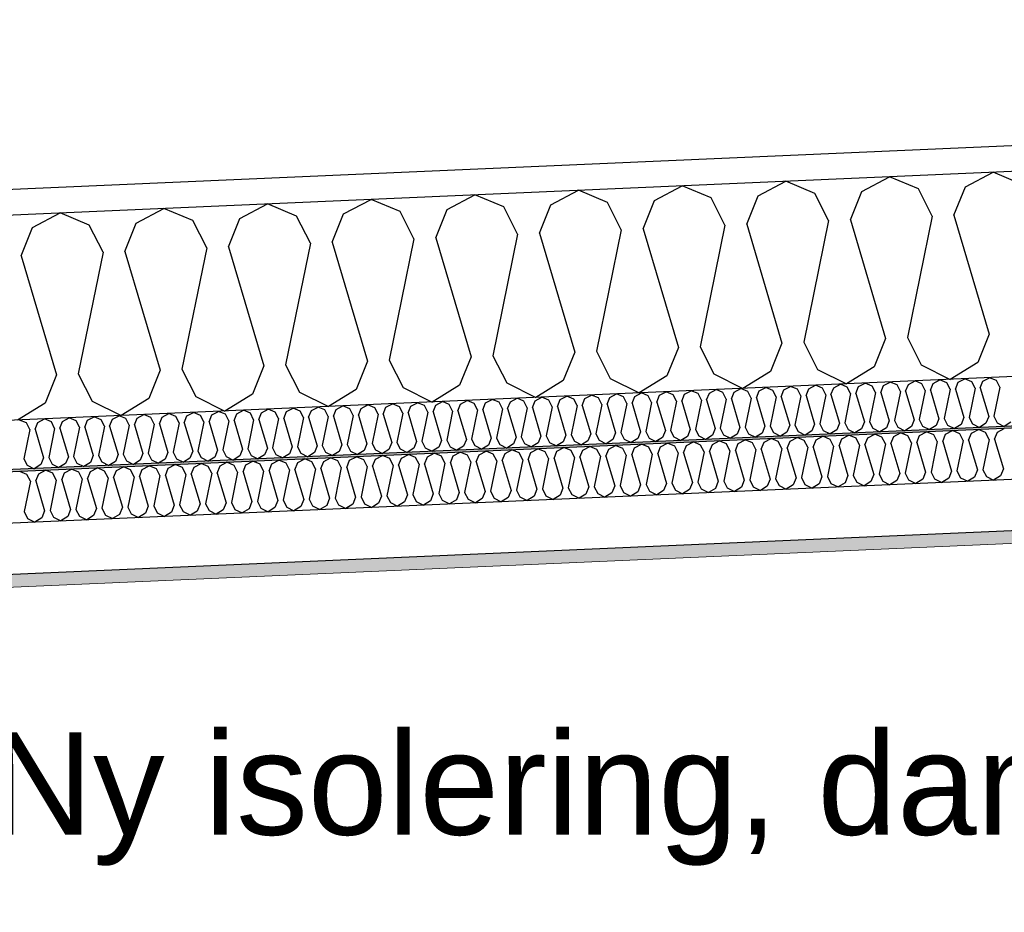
# Model space of a CAD drawing. Header units: millimetres. Extents: x -82116 to -59237, y -2070 to 13065.
# Tile 20 of 66: x -73863 to -72903, y 6256 to 7127. Entities that reach past the tile are written whole.
import ezdxf

# ---------------------------------------------------------------- set-up
doc = ezdxf.new("R2010")
doc.units = ezdxf.units.MM
doc.header["$LTSCALE"] = 0.5
doc.header["$MEASUREMENT"] = 0
doc.linetypes.add('PLINE', pattern=[0])
for name, color, linetype in [('223- Bjelker', 7, 'Continuous'), ('256- Faste himlinger og overflatebehandling (Skravur)(Nye konstruksjoner)', 7, 'Continuous'), ('256- Faste himlinger og overflatebehandling(Nye konstruksjoner)', 7, 'Continuous'), ('261- Primærkonstruksjon (tak)', 7, 'Continuous'), ('261- Primærkonstruksjon (tak) (Skravur)', 7, 'Continuous'), ('832- Tekst bygning(Nye konstruksjoner)', 7, 'Continuous')]:
    doc.layers.add(name, color=color, linetype=linetype)
doc.layers.add('236- Innvendig kledning og overflate(Nye konstruksjoner)', color=7, linetype='Continuous', lineweight=0)
doc.styles.add('GENERATED_STYLE_3', font='arial.ttf')
doc.dimstyles.new('GENERATED_STYLE__2', dxfattribs={"dimtxt": 0.18, "dimasz": 182.4, "dimexe": 0.18, "dimexo": 0.0625, "dimgap": 0, "dimtad": 0, "dimtih": 1, "dimtoh": 1, "dimdec": 4, "dimzin": 0, "dimdsep": 46, "dimcen": 0.09, "dimadec": 0, "dimazin": 0, "dimtfac": 1, "dimtdec": 4, "dimtmove": 0, "dimatfit": 3, "dimldrblk": 'ARROWHEAD_5', "dimfxl": 1, "dimtolj": 1, "dimtzin": 0, "dimarcsym": 0})

# ---------------------------------------------------------------- blocks, each defined once
blk = doc.blocks.new('*X7')
at = {"layer": '261- Primærkonstruksjon (tak) (Skravur)', "linetype": 'PLINE'}
for p, q in [((-73042.18, 6959.3), (-73015.15, 6973.56)), ((-72986.98, 6961.71), (-73015.15, 6973.56)), ((-72941.11, 6963.71), (-72914.07, 6977.98)), ((-72885.9, 6966.12), (-72914.07, 6977.98)), ((-73244.33, 6950.47), (-73217.3, 6964.74)), ((-73189.13, 6952.88), (-73217.3, 6964.74)), ((-73143.26, 6954.88), (-73116.23, 6969.15)), ((-73088.05, 6957.29), (-73116.23, 6969.15)), ((-72973.48, 6935.18), (-72986.98, 6961.71)), ((-72952.24, 6936.1), (-72941.11, 6963.71)), ((-73446.49, 6941.64), (-73419.45, 6955.91)), ((-73391.28, 6944.05), (-73419.45, 6955.91)), ((-73345.41, 6946.06), (-73318.38, 6960.32)), ((-73290.2, 6948.47), (-73318.38, 6960.32)), ((-73175.63, 6926.35), (-73189.13, 6952.88)), ((-73154.39, 6927.28), (-73143.26, 6954.88)), ((-73074.55, 6930.76), (-73088.05, 6957.29)), ((-73053.32, 6931.69), (-73042.18, 6959.3)), ((-73749.71, 6928.4), (-73722.68, 6942.67)), ((-73694.51, 6930.81), (-73722.68, 6942.67)), ((-73648.64, 6932.82), (-73621.6, 6947.09)), ((-73593.43, 6935.23), (-73621.6, 6947.09)), ((-73547.56, 6937.23), (-73520.53, 6951.5)), ((-73492.36, 6939.64), (-73520.53, 6951.5)), ((-73377.78, 6917.52), (-73391.28, 6944.05)), ((-73356.55, 6918.45), (-73345.41, 6946.06)), ((-73276.71, 6921.94), (-73290.2, 6948.47)), ((-73255.47, 6922.86), (-73244.33, 6950.47)), ((-73850.79, 6923.99), (-73823.76, 6938.26)), ((-73795.58, 6926.4), (-73823.76, 6938.26)), ((-73659.77, 6905.21), (-73648.64, 6932.82)), ((-73579.93, 6908.7), (-73593.43, 6935.23)), ((-73558.7, 6909.63), (-73547.56, 6937.23)), ((-73478.86, 6913.11), (-73492.36, 6939.64)), ((-73457.62, 6914.04), (-73446.49, 6941.64)), ((-72973.48, 6935.18), (-72997.66, 6816.69)), ((-72952.24, 6936.1), (-72917.82, 6820.17)), ((-73861.92, 6896.39), (-73850.79, 6923.99)), ((-73782.08, 6899.87), (-73795.58, 6926.4)), ((-73760.85, 6900.8), (-73749.71, 6928.4)), ((-73681.01, 6904.29), (-73694.51, 6930.81)), ((-73175.63, 6926.35), (-73199.81, 6807.86)), ((-73154.39, 6927.28), (-73119.97, 6811.35)), ((-73074.55, 6930.76), (-73098.74, 6812.28)), ((-73053.32, 6931.69), (-73018.9, 6815.76)), ((-73457.62, 6914.04), (-73423.2, 6798.11)), ((-73377.78, 6917.52), (-73401.97, 6799.04)), ((-73356.55, 6918.45), (-73322.13, 6802.52)), ((-73276.71, 6921.94), (-73300.89, 6803.45)), ((-73255.47, 6922.86), (-73221.05, 6806.94)), ((-73681.01, 6904.29), (-73705.19, 6785.8)), ((-73659.77, 6905.21), (-73625.35, 6789.28)), ((-73579.93, 6908.7), (-73604.12, 6790.21)), ((-73558.7, 6909.63), (-73524.28, 6793.7)), ((-73478.86, 6913.11), (-73503.04, 6794.62)), ((-73861.92, 6896.39), (-73827.5, 6780.46)), ((-73782.08, 6899.87), (-73806.27, 6781.38)), ((-73760.85, 6900.8), (-73726.43, 6784.87)), ((-72917.82, 6820.17), (-72928.96, 6792.57)), ((-73119.97, 6811.35), (-73131.11, 6783.74)), ((-73098.74, 6812.28), (-73085.24, 6785.75)), ((-73018.9, 6815.76), (-73030.03, 6788.16)), ((-72997.66, 6816.69), (-72984.16, 6790.16)), ((-73401.97, 6799.04), (-73388.47, 6772.51)), ((-73322.13, 6802.52), (-73333.26, 6774.92)), ((-73300.89, 6803.45), (-73287.39, 6776.92)), ((-73221.05, 6806.94), (-73232.19, 6779.33)), ((-73199.81, 6807.86), (-73186.32, 6781.33)), ((-73625.35, 6789.28), (-73636.49, 6761.68)), ((-73604.12, 6790.21), (-73590.62, 6763.68)), ((-73524.28, 6793.7), (-73535.41, 6766.09)), ((-73503.04, 6794.62), (-73489.54, 6768.09)), ((-73423.2, 6798.11), (-73434.34, 6770.5)), ((-72984.16, 6790.16), (-72955.89, 6775.96)), ((-72928.96, 6792.57), (-72955.89, 6775.96)), ((-73827.5, 6780.46), (-73838.64, 6752.85)), ((-73806.27, 6781.38), (-73792.77, 6754.86)), ((-73726.43, 6784.87), (-73737.56, 6757.27)), ((-73705.19, 6785.8), (-73691.69, 6759.27)), ((-73232.19, 6779.33), (-73259.12, 6762.72)), ((-73186.32, 6781.33), (-73158.04, 6767.13)), ((-73131.11, 6783.74), (-73158.04, 6767.13)), ((-73085.24, 6785.75), (-73056.96, 6771.55)), ((-73030.03, 6788.16), (-73056.96, 6771.55)), ((-73434.34, 6770.5), (-73461.27, 6753.9)), ((-73388.47, 6772.51), (-73360.19, 6758.31)), ((-73333.26, 6774.92), (-73360.19, 6758.31)), ((-73287.39, 6776.92), (-73259.12, 6762.72)), ((-73636.49, 6761.68), (-73663.42, 6745.07)), ((-73590.62, 6763.68), (-73562.34, 6749.48)), ((-73535.41, 6766.09), (-73562.34, 6749.48)), ((-73489.54, 6768.09), (-73461.27, 6753.9)), ((-73838.64, 6752.85), (-73865.57, 6736.24)), ((-73792.77, 6754.86), (-73764.49, 6740.66)), ((-73737.56, 6757.27), (-73764.49, 6740.66)), ((-73691.69, 6759.27), (-73663.42, 6745.07))]:
    blk.add_line(p, q, dxfattribs=at)
blk = doc.blocks.new('*X22')
at = {"layer": '256- Faste himlinger og overflatebehandling (Skravur)(Nye konstruksjoner)', "linetype": 'PLINE'}
for p, q in [((-73093.77, 6766.8), (-73087.29, 6770.22)), ((-73080.53, 6767.38), (-73087.29, 6770.22)), ((-73069.52, 6767.86), (-73063.03, 6771.28)), ((-73056.27, 6768.44), (-73063.03, 6771.28)), ((-73045.26, 6768.92), (-73038.77, 6772.34)), ((-73032.01, 6769.5), (-73038.77, 6772.34)), ((-73023.67, 6763.35), (-73021, 6769.98)), ((-73021, 6769.98), (-73014.51, 6773.4)), ((-73007.75, 6770.56), (-73014.51, 6773.4)), ((-73004.51, 6764.19), (-73007.75, 6770.56)), ((-72999.41, 6764.41), (-72996.74, 6771.04)), ((-72996.74, 6771.04), (-72990.25, 6774.46)), ((-72983.49, 6771.61), (-72990.25, 6774.46)), ((-72980.25, 6765.25), (-72983.49, 6771.61)), ((-72975.16, 6765.47), (-72972.48, 6772.09)), ((-72972.48, 6772.09), (-72966, 6775.52)), ((-72959.23, 6772.67), (-72966, 6775.52)), ((-72955.99, 6766.31), (-72959.23, 6772.67)), ((-72950.9, 6766.53), (-72948.23, 6773.15)), ((-72948.23, 6773.15), (-72941.74, 6776.58)), ((-72934.98, 6773.73), (-72941.74, 6776.58)), ((-72931.74, 6767.37), (-72934.98, 6773.73)), ((-72926.64, 6767.59), (-72923.97, 6774.21)), ((-72923.97, 6774.21), (-72917.48, 6777.64)), ((-72910.72, 6774.79), (-72917.48, 6777.64)), ((-72907.48, 6768.42), (-72910.72, 6774.79)), ((-73312.1, 6757.27), (-73305.61, 6760.69)), ((-73298.85, 6757.85), (-73305.61, 6760.69)), ((-73287.84, 6758.33), (-73281.35, 6761.75)), ((-73274.59, 6758.9), (-73281.35, 6761.75)), ((-73263.58, 6759.39), (-73257.09, 6762.81)), ((-73250.33, 6759.96), (-73257.09, 6762.81)), ((-73247.09, 6753.6), (-73250.33, 6759.96)), ((-73242, 6753.82), (-73239.32, 6760.44)), ((-73239.32, 6760.44), (-73232.84, 6763.87)), ((-73226.07, 6761.02), (-73232.84, 6763.87)), ((-73222.83, 6754.66), (-73226.07, 6761.02)), ((-73217.74, 6754.88), (-73215.07, 6761.5)), ((-73215.07, 6761.5), (-73208.58, 6764.93)), ((-73201.82, 6762.08), (-73208.58, 6764.93)), ((-73198.58, 6755.72), (-73201.82, 6762.08)), ((-73193.48, 6755.94), (-73190.81, 6762.56)), ((-73190.81, 6762.56), (-73184.32, 6765.99)), ((-73177.56, 6763.14), (-73184.32, 6765.99)), ((-73174.32, 6756.77), (-73177.56, 6763.14)), ((-73169.22, 6757), (-73166.55, 6763.62)), ((-73166.55, 6763.62), (-73160.06, 6767.05)), ((-73153.3, 6764.2), (-73160.06, 6767.05)), ((-73150.06, 6757.83), (-73153.3, 6764.2)), ((-73144.96, 6758.06), (-73142.29, 6764.68)), ((-73142.29, 6764.68), (-73135.8, 6768.11)), ((-73129.04, 6765.26), (-73135.8, 6768.11)), ((-73125.8, 6758.89), (-73129.04, 6765.26)), ((-73120.71, 6759.11), (-73118.03, 6765.74)), ((-73118.03, 6765.74), (-73111.55, 6769.16)), ((-73104.78, 6766.32), (-73111.55, 6769.16)), ((-73101.54, 6759.95), (-73107.35, 6731.51)), ((-73101.54, 6759.95), (-73104.78, 6766.32)), ((-73096.45, 6760.17), (-73093.77, 6766.8)), ((-73096.45, 6760.17), (-73088.19, 6732.35)), ((-73077.29, 6761.01), (-73083.09, 6732.57)), ((-73077.29, 6761.01), (-73080.53, 6767.38)), ((-73072.19, 6761.23), (-73069.52, 6767.86)), ((-73072.19, 6761.23), (-73063.93, 6733.41)), ((-73053.03, 6762.07), (-73058.83, 6733.63)), ((-73053.03, 6762.07), (-73056.27, 6768.44)), ((-73047.93, 6762.29), (-73045.26, 6768.92)), ((-73047.93, 6762.29), (-73039.67, 6734.47)), ((-73028.77, 6763.13), (-73034.57, 6734.69)), ((-73028.77, 6763.13), (-73032.01, 6769.5)), ((-73023.67, 6763.35), (-73015.41, 6735.53)), ((-73004.51, 6764.19), (-73010.32, 6735.75)), ((-72999.41, 6764.41), (-72991.15, 6736.59)), ((-72980.25, 6765.25), (-72986.06, 6736.81)), ((-72975.16, 6765.47), (-72966.9, 6737.65)), ((-72955.99, 6766.31), (-72961.8, 6737.87)), ((-72950.9, 6766.53), (-72942.64, 6738.71)), ((-72931.74, 6767.37), (-72937.54, 6738.93)), ((-72926.64, 6767.59), (-72918.38, 6739.77)), ((-72907.48, 6768.42), (-72913.28, 6739.99)), ((-73530.42, 6747.73), (-73523.93, 6751.16)), ((-73517.17, 6748.31), (-73523.93, 6751.16)), ((-73506.16, 6748.79), (-73499.68, 6752.22)), ((-73492.91, 6749.37), (-73499.68, 6752.22)), ((-73481.91, 6749.85), (-73475.42, 6753.28)), ((-73468.66, 6750.43), (-73475.42, 6753.28)), ((-73465.42, 6744.06), (-73468.66, 6750.43)), ((-73460.32, 6744.29), (-73457.65, 6750.91)), ((-73457.65, 6750.91), (-73451.16, 6754.34)), ((-73444.4, 6751.49), (-73451.16, 6754.34)), ((-73441.16, 6745.12), (-73444.4, 6751.49)), ((-73436.06, 6745.35), (-73433.39, 6751.97)), ((-73433.39, 6751.97), (-73426.9, 6755.4)), ((-73420.14, 6752.55), (-73426.9, 6755.4)), ((-73416.9, 6746.18), (-73420.14, 6752.55)), ((-73411.8, 6746.41), (-73409.13, 6753.03)), ((-73409.13, 6753.03), (-73402.64, 6756.45)), ((-73395.88, 6753.61), (-73402.64, 6756.45)), ((-73392.64, 6747.24), (-73395.88, 6753.61)), ((-73387.55, 6747.46), (-73384.87, 6754.09)), ((-73384.87, 6754.09), (-73378.38, 6757.51)), ((-73371.62, 6754.67), (-73378.38, 6757.51)), ((-73368.38, 6748.3), (-73371.62, 6754.67)), ((-73363.29, 6748.52), (-73360.61, 6755.15)), ((-73360.61, 6755.15), (-73354.13, 6758.57)), ((-73347.37, 6755.73), (-73354.13, 6758.57)), ((-73344.13, 6749.36), (-73347.37, 6755.73)), ((-73339.03, 6749.58), (-73336.36, 6756.21)), ((-73336.36, 6756.21), (-73329.87, 6759.63)), ((-73323.11, 6756.79), (-73329.87, 6759.63)), ((-73319.87, 6750.42), (-73325.67, 6721.98)), ((-73319.87, 6750.42), (-73323.11, 6756.79)), ((-73314.77, 6750.64), (-73312.1, 6757.27)), ((-73314.77, 6750.64), (-73306.51, 6722.82)), ((-73295.61, 6751.48), (-73301.41, 6723.04)), ((-73295.61, 6751.48), (-73298.85, 6757.85)), ((-73290.51, 6751.7), (-73287.84, 6758.33)), ((-73290.51, 6751.7), (-73282.25, 6723.88)), ((-73271.35, 6752.54), (-73277.16, 6724.1)), ((-73271.35, 6752.54), (-73274.59, 6758.9)), ((-73266.25, 6752.76), (-73263.58, 6759.39)), ((-73266.25, 6752.76), (-73257.99, 6724.94)), ((-73247.09, 6753.6), (-73252.9, 6725.16)), ((-73242, 6753.82), (-73233.74, 6726)), ((-73222.83, 6754.66), (-73228.64, 6726.22)), ((-73217.74, 6754.88), (-73209.48, 6727.06)), ((-73198.58, 6755.72), (-73204.38, 6727.28)), ((-73193.48, 6755.94), (-73185.22, 6728.11)), ((-73174.32, 6756.77), (-73180.12, 6728.34)), ((-73169.22, 6757), (-73160.96, 6729.17)), ((-73150.06, 6757.83), (-73155.86, 6729.4)), ((-73144.96, 6758.06), (-73136.7, 6730.23)), ((-73125.8, 6758.89), (-73131.61, 6730.46)), ((-73120.71, 6759.11), (-73112.44, 6731.29)), ((-73748.74, 6738.2), (-73742.26, 6741.63)), ((-73735.5, 6738.78), (-73742.26, 6741.63)), ((-73724.49, 6739.26), (-73718, 6742.69)), ((-73711.24, 6739.84), (-73718, 6742.69)), ((-73700.23, 6740.32), (-73693.74, 6743.75)), ((-73686.98, 6740.9), (-73693.74, 6743.75)), ((-73683.74, 6734.53), (-73686.98, 6740.9)), ((-73678.64, 6734.75), (-73675.97, 6741.38)), ((-73675.97, 6741.38), (-73669.48, 6744.8)), ((-73662.72, 6741.96), (-73669.48, 6744.8)), ((-73659.48, 6735.59), (-73662.72, 6741.96)), ((-73654.38, 6735.81), (-73651.71, 6742.44)), ((-73651.71, 6742.44), (-73645.22, 6745.86)), ((-73638.46, 6743.02), (-73645.22, 6745.86)), ((-73635.22, 6736.65), (-73638.46, 6743.02)), ((-73630.13, 6736.87), (-73627.45, 6743.5)), ((-73627.45, 6743.5), (-73620.97, 6746.92)), ((-73614.2, 6744.08), (-73620.97, 6746.92)), ((-73610.97, 6737.71), (-73614.2, 6744.08)), ((-73605.87, 6737.93), (-73603.2, 6744.56)), ((-73603.2, 6744.56), (-73596.71, 6747.98)), ((-73589.95, 6745.14), (-73596.71, 6747.98)), ((-73586.71, 6738.77), (-73589.95, 6745.14)), ((-73581.61, 6738.99), (-73578.94, 6745.62)), ((-73578.94, 6745.62), (-73572.45, 6749.04)), ((-73565.69, 6746.2), (-73572.45, 6749.04)), ((-73562.45, 6739.83), (-73565.69, 6746.2)), ((-73557.35, 6740.05), (-73554.68, 6746.68)), ((-73554.68, 6746.68), (-73548.19, 6750.1)), ((-73541.43, 6747.25), (-73548.19, 6750.1)), ((-73538.19, 6740.89), (-73543.99, 6712.45)), ((-73538.19, 6740.89), (-73541.43, 6747.25)), ((-73533.09, 6741.11), (-73530.42, 6747.73)), ((-73533.09, 6741.11), (-73524.83, 6713.29)), ((-73513.93, 6741.95), (-73519.74, 6713.51)), ((-73513.93, 6741.95), (-73517.17, 6748.31)), ((-73508.84, 6742.17), (-73506.16, 6748.79)), ((-73508.84, 6742.17), (-73500.58, 6714.35)), ((-73489.67, 6743.01), (-73495.48, 6714.57)), ((-73489.67, 6743.01), (-73492.91, 6749.37)), ((-73484.58, 6743.23), (-73481.91, 6749.85)), ((-73484.58, 6743.23), (-73476.32, 6715.4)), ((-73465.42, 6744.06), (-73471.22, 6715.63)), ((-73460.32, 6744.29), (-73452.06, 6716.46)), ((-73441.16, 6745.12), (-73446.96, 6716.69)), ((-73436.06, 6745.35), (-73427.8, 6717.52)), ((-73416.9, 6746.18), (-73422.7, 6717.75)), ((-73411.8, 6746.41), (-73403.54, 6718.58)), ((-73392.64, 6747.24), (-73398.45, 6718.8)), ((-73387.55, 6747.46), (-73379.28, 6719.64)), ((-73368.38, 6748.3), (-73374.19, 6719.86)), ((-73363.29, 6748.52), (-73355.03, 6720.7)), ((-73344.13, 6749.36), (-73349.93, 6720.92)), ((-73339.03, 6749.58), (-73330.77, 6721.76)), ((-73856.79, 6733.49), (-73863.55, 6736.33)), ((-73853.55, 6727.12), (-73856.79, 6733.49)), ((-73848.45, 6727.34), (-73845.78, 6733.97)), ((-73845.78, 6733.97), (-73839.29, 6737.39)), ((-73832.53, 6734.54), (-73839.29, 6737.39)), ((-73829.29, 6728.18), (-73832.53, 6734.54)), ((-73824.19, 6728.4), (-73821.52, 6735.03)), ((-73821.52, 6735.03), (-73815.03, 6738.45)), ((-73808.27, 6735.6), (-73815.03, 6738.45)), ((-73805.03, 6729.24), (-73808.27, 6735.6)), ((-73799.93, 6729.46), (-73797.26, 6736.08)), ((-73797.26, 6736.08), (-73790.77, 6739.51)), ((-73784.01, 6736.66), (-73790.77, 6739.51)), ((-73780.77, 6730.3), (-73784.01, 6736.66)), ((-73775.68, 6730.52), (-73773, 6737.14)), ((-73773, 6737.14), (-73766.52, 6740.57)), ((-73759.75, 6737.72), (-73766.52, 6740.57)), ((-73756.51, 6731.35), (-73762.32, 6702.92)), ((-73756.51, 6731.35), (-73759.75, 6737.72)), ((-73751.42, 6731.58), (-73748.74, 6738.2)), ((-73751.42, 6731.58), (-73743.16, 6703.75)), ((-73732.26, 6732.41), (-73738.06, 6703.98)), ((-73732.26, 6732.41), (-73735.5, 6738.78)), ((-73727.16, 6732.64), (-73724.49, 6739.26)), ((-73727.16, 6732.64), (-73718.9, 6704.81)), ((-73708, 6733.47), (-73713.8, 6705.04)), ((-73708, 6733.47), (-73711.24, 6739.84)), ((-73702.9, 6733.7), (-73700.23, 6740.32)), ((-73702.9, 6733.7), (-73694.64, 6705.87)), ((-73683.74, 6734.53), (-73689.54, 6706.1)), ((-73678.64, 6734.75), (-73670.38, 6706.93)), ((-73659.48, 6735.59), (-73665.29, 6707.15)), ((-73654.38, 6735.81), (-73646.12, 6707.99)), ((-73635.22, 6736.65), (-73641.03, 6708.21)), ((-73630.13, 6736.87), (-73621.87, 6709.05)), ((-73610.97, 6737.71), (-73616.77, 6709.27)), ((-73605.87, 6737.93), (-73597.61, 6710.11)), ((-73586.71, 6738.77), (-73592.51, 6710.33)), ((-73581.61, 6738.99), (-73573.35, 6711.17)), ((-73562.45, 6739.83), (-73568.25, 6711.39)), ((-73557.35, 6740.05), (-73549.09, 6712.23)), ((-73112.44, 6731.29), (-73115.12, 6724.67)), ((-73107.35, 6731.51), (-73104.11, 6725.15)), ((-73088.19, 6732.35), (-73090.86, 6725.73)), ((-73083.09, 6732.57), (-73079.85, 6726.21)), ((-73063.93, 6733.41), (-73066.6, 6726.79)), ((-73058.83, 6733.63), (-73055.59, 6727.27)), ((-73039.67, 6734.47), (-73042.34, 6727.84)), ((-73034.57, 6734.69), (-73031.33, 6728.32)), ((-73015.41, 6735.53), (-73018.08, 6728.9)), ((-73010.32, 6735.75), (-73007.08, 6729.38)), ((-72991.15, 6736.59), (-72993.83, 6729.96)), ((-72986.06, 6736.81), (-72982.82, 6730.44)), ((-72966.9, 6737.65), (-72969.57, 6731.02)), ((-72961.8, 6737.87), (-72958.56, 6731.5)), ((-72958.56, 6731.5), (-72951.77, 6728.09)), ((-72945.31, 6732.08), (-72951.77, 6728.09)), ((-72942.64, 6738.71), (-72945.31, 6732.08)), ((-72937.54, 6738.93), (-72934.3, 6732.56)), ((-72934.3, 6732.56), (-72927.52, 6729.15)), ((-72921.05, 6733.14), (-72927.52, 6729.15)), ((-72918.38, 6739.77), (-72921.05, 6733.14)), ((-72913.28, 6739.99), (-72910.04, 6733.62)), ((-72910.04, 6733.62), (-72903.26, 6730.21)), ((-72896.79, 6734.2), (-72903.26, 6730.21)), ((-73853.55, 6727.12), (-73859.35, 6698.68)), ((-73848.45, 6727.34), (-73840.19, 6699.52)), ((-73829.29, 6728.18), (-73835.09, 6699.74)), ((-73824.19, 6728.4), (-73815.93, 6700.58)), ((-73805.03, 6729.24), (-73810.83, 6700.8)), ((-73799.93, 6729.46), (-73791.67, 6701.64)), ((-73780.77, 6730.3), (-73786.58, 6701.86)), ((-73775.68, 6730.52), (-73767.42, 6702.7)), ((-73330.77, 6721.76), (-73333.44, 6715.13)), ((-73325.67, 6721.98), (-73322.43, 6715.62)), ((-73306.51, 6722.82), (-73309.18, 6716.19)), ((-73301.41, 6723.04), (-73298.17, 6716.67)), ((-73282.25, 6723.88), (-73284.92, 6717.25)), ((-73277.16, 6724.1), (-73273.92, 6717.73)), ((-73257.99, 6724.94), (-73260.67, 6718.31)), ((-73252.9, 6725.16), (-73249.66, 6718.79)), ((-73233.74, 6726), (-73236.41, 6719.37)), ((-73228.64, 6726.22), (-73225.4, 6719.85)), ((-73209.48, 6727.06), (-73212.15, 6720.43)), ((-73204.38, 6727.28), (-73201.14, 6720.91)), ((-73185.22, 6728.11), (-73187.89, 6721.49)), ((-73180.12, 6728.34), (-73176.88, 6721.97)), ((-73176.88, 6721.97), (-73170.1, 6718.56)), ((-73163.63, 6722.55), (-73170.1, 6718.56)), ((-73160.96, 6729.17), (-73163.63, 6722.55)), ((-73155.86, 6729.4), (-73152.62, 6723.03)), ((-73152.62, 6723.03), (-73145.84, 6719.62)), ((-73139.38, 6723.61), (-73145.84, 6719.62)), ((-73136.7, 6730.23), (-73139.38, 6723.61)), ((-73131.61, 6730.46), (-73128.37, 6724.09)), ((-73128.37, 6724.09), (-73121.58, 6720.68)), ((-73115.12, 6724.67), (-73121.58, 6720.68)), ((-73104.11, 6725.15), (-73097.32, 6721.74)), ((-73090.86, 6725.73), (-73097.32, 6721.74)), ((-73079.85, 6726.21), (-73073.06, 6722.8)), ((-73066.6, 6726.79), (-73073.06, 6722.8)), ((-73055.59, 6727.27), (-73048.81, 6723.86)), ((-73042.34, 6727.84), (-73048.81, 6723.86)), ((-73031.33, 6728.32), (-73024.55, 6724.92)), ((-73018.08, 6728.9), (-73024.55, 6724.92)), ((-73007.08, 6729.38), (-73000.29, 6725.98)), ((-72993.83, 6729.96), (-73000.29, 6725.98)), ((-72982.82, 6730.44), (-72976.03, 6727.04)), ((-72969.57, 6731.02), (-72976.03, 6727.04)), ((-73549.09, 6712.23), (-73551.76, 6705.6)), ((-73543.99, 6712.45), (-73540.76, 6706.08)), ((-73524.83, 6713.29), (-73527.51, 6706.66)), ((-73519.74, 6713.51), (-73516.5, 6707.14)), ((-73500.58, 6714.35), (-73503.25, 6707.72)), ((-73495.48, 6714.57), (-73492.24, 6708.2)), ((-73476.32, 6715.4), (-73478.99, 6708.78)), ((-73471.22, 6715.63), (-73467.98, 6709.26)), ((-73452.06, 6716.46), (-73454.73, 6709.84)), ((-73446.96, 6716.69), (-73443.72, 6710.32)), ((-73427.8, 6717.52), (-73430.47, 6710.9)), ((-73422.7, 6717.75), (-73419.46, 6711.38)), ((-73406.22, 6711.96), (-73412.68, 6707.97)), ((-73403.54, 6718.58), (-73406.22, 6711.96)), ((-73398.45, 6718.8), (-73395.21, 6712.44)), ((-73395.21, 6712.44), (-73388.42, 6709.03)), ((-73381.96, 6713.02), (-73388.42, 6709.03)), ((-73379.28, 6719.64), (-73381.96, 6713.02)), ((-73374.19, 6719.86), (-73370.95, 6713.5)), ((-73370.95, 6713.5), (-73364.16, 6710.09)), ((-73357.7, 6714.08), (-73364.16, 6710.09)), ((-73355.03, 6720.7), (-73357.7, 6714.08)), ((-73349.93, 6720.92), (-73346.69, 6714.56)), ((-73346.69, 6714.56), (-73339.9, 6711.15)), ((-73333.44, 6715.13), (-73339.9, 6711.15)), ((-73322.43, 6715.62), (-73315.65, 6712.21)), ((-73309.18, 6716.19), (-73315.65, 6712.21)), ((-73298.17, 6716.67), (-73291.39, 6713.27)), ((-73284.92, 6717.25), (-73291.39, 6713.27)), ((-73273.92, 6717.73), (-73267.13, 6714.33)), ((-73260.67, 6718.31), (-73267.13, 6714.33)), ((-73249.66, 6718.79), (-73242.87, 6715.38)), ((-73236.41, 6719.37), (-73242.87, 6715.38)), ((-73225.4, 6719.85), (-73218.61, 6716.44)), ((-73212.15, 6720.43), (-73218.61, 6716.44)), ((-73201.14, 6720.91), (-73194.35, 6717.5)), ((-73187.89, 6721.49), (-73194.35, 6717.5)), ((-73767.42, 6702.7), (-73770.09, 6696.07)), ((-73762.32, 6702.92), (-73759.08, 6696.55)), ((-73743.16, 6703.75), (-73745.83, 6697.13)), ((-73738.06, 6703.98), (-73734.82, 6697.61)), ((-73718.9, 6704.81), (-73721.57, 6698.19)), ((-73713.8, 6705.04), (-73710.56, 6698.67)), ((-73694.64, 6705.87), (-73697.31, 6699.25)), ((-73689.54, 6706.1), (-73686.3, 6699.73)), ((-73670.38, 6706.93), (-73673.05, 6700.31)), ((-73665.29, 6707.15), (-73662.05, 6700.79)), ((-73646.12, 6707.99), (-73648.8, 6701.37)), ((-73641.03, 6708.21), (-73637.79, 6701.85)), ((-73624.54, 6702.43), (-73631, 6698.44)), ((-73621.87, 6709.05), (-73624.54, 6702.43)), ((-73616.77, 6709.27), (-73613.53, 6702.91)), ((-73613.53, 6702.91), (-73606.74, 6699.5)), ((-73600.28, 6703.48), (-73606.74, 6699.5)), ((-73597.61, 6710.11), (-73600.28, 6703.48)), ((-73592.51, 6710.33), (-73589.27, 6703.96)), ((-73589.27, 6703.96), (-73582.49, 6700.56)), ((-73576.02, 6704.54), (-73582.49, 6700.56)), ((-73573.35, 6711.17), (-73576.02, 6704.54)), ((-73568.25, 6711.39), (-73565.01, 6705.02)), ((-73565.01, 6705.02), (-73558.23, 6701.62)), ((-73551.76, 6705.6), (-73558.23, 6701.62)), ((-73540.76, 6706.08), (-73533.97, 6702.68)), ((-73527.51, 6706.66), (-73533.97, 6702.68)), ((-73516.5, 6707.14), (-73509.71, 6703.73)), ((-73503.25, 6707.72), (-73509.71, 6703.73)), ((-73492.24, 6708.2), (-73485.45, 6704.79)), ((-73478.99, 6708.78), (-73485.45, 6704.79)), ((-73467.98, 6709.26), (-73461.19, 6705.85)), ((-73454.73, 6709.84), (-73461.19, 6705.85)), ((-73443.72, 6710.32), (-73436.94, 6706.91)), ((-73430.47, 6710.9), (-73436.94, 6706.91)), ((-73419.46, 6711.38), (-73412.68, 6707.97)), ((-73859.35, 6698.68), (-73856.11, 6692.31)), ((-73842.86, 6692.89), (-73849.33, 6688.91)), ((-73840.19, 6699.52), (-73842.86, 6692.89)), ((-73835.09, 6699.74), (-73831.85, 6693.37)), ((-73831.85, 6693.37), (-73825.07, 6689.97)), ((-73818.6, 6693.95), (-73825.07, 6689.97)), ((-73815.93, 6700.58), (-73818.6, 6693.95)), ((-73810.83, 6700.8), (-73807.59, 6694.43)), ((-73807.59, 6694.43), (-73800.81, 6691.02)), ((-73794.35, 6695.01), (-73800.81, 6691.02)), ((-73791.67, 6701.64), (-73794.35, 6695.01)), ((-73786.58, 6701.86), (-73783.34, 6695.49)), ((-73783.34, 6695.49), (-73776.55, 6692.08)), ((-73770.09, 6696.07), (-73776.55, 6692.08)), ((-73759.08, 6696.55), (-73752.29, 6693.14)), ((-73745.83, 6697.13), (-73752.29, 6693.14)), ((-73734.82, 6697.61), (-73728.03, 6694.2)), ((-73721.57, 6698.19), (-73728.03, 6694.2)), ((-73710.56, 6698.67), (-73703.78, 6695.26)), ((-73697.31, 6699.25), (-73703.78, 6695.26)), ((-73686.3, 6699.73), (-73679.52, 6696.32)), ((-73673.05, 6700.31), (-73679.52, 6696.32)), ((-73662.05, 6700.79), (-73655.26, 6697.38)), ((-73648.8, 6701.37), (-73655.26, 6697.38)), ((-73637.79, 6701.85), (-73631, 6698.44)), ((-73856.11, 6692.31), (-73849.33, 6688.91))]:
    blk.add_line(p, q, dxfattribs=at)
blk = doc.blocks.new('*X23')
at = {"layer": '256- Faste himlinger og overflatebehandling (Skravur)(Nye konstruksjoner)', "linetype": 'PLINE'}
for p, q in [((-73061.54, 6718.03), (-73054.78, 6721.6)), ((-73047.74, 6718.63), (-73054.78, 6721.6)), ((-73036.27, 6719.13), (-73029.51, 6722.7)), ((-73022.47, 6719.73), (-73029.51, 6722.7)), ((-73011, 6720.23), (-73004.25, 6723.8)), ((-72997.2, 6720.84), (-73004.25, 6723.8)), ((-72985.73, 6721.34), (-72978.98, 6724.9)), ((-72971.93, 6721.94), (-72978.98, 6724.9)), ((-72968.56, 6715.31), (-72971.93, 6721.94)), ((-72963.25, 6715.54), (-72960.47, 6722.44)), ((-72960.47, 6722.44), (-72953.71, 6726.01)), ((-72946.66, 6723.04), (-72953.71, 6726.01)), ((-72943.29, 6716.41), (-72946.66, 6723.04)), ((-72937.98, 6716.64), (-72935.2, 6723.54)), ((-72935.2, 6723.54), (-72928.44, 6727.11)), ((-72921.4, 6724.15), (-72928.44, 6727.11)), ((-72918.02, 6717.51), (-72921.4, 6724.15)), ((-72912.71, 6717.75), (-72909.93, 6724.65)), ((-72909.93, 6724.65), (-72903.17, 6728.21)), ((-73263.69, 6709.2), (-73256.93, 6712.77)), ((-73249.89, 6709.8), (-73256.93, 6712.77)), ((-73238.42, 6710.31), (-73231.67, 6713.87)), ((-73224.62, 6710.91), (-73231.67, 6713.87)), ((-73213.15, 6711.41), (-73206.4, 6714.98)), ((-73199.35, 6712.01), (-73206.4, 6714.98)), ((-73195.98, 6705.38), (-73199.35, 6712.01)), ((-73190.67, 6705.61), (-73187.89, 6712.51)), ((-73187.89, 6712.51), (-73181.13, 6716.08)), ((-73174.08, 6713.11), (-73181.13, 6716.08)), ((-73170.71, 6706.48), (-73174.08, 6713.11)), ((-73165.4, 6706.71), (-73162.62, 6713.61)), ((-73162.62, 6713.61), (-73155.86, 6717.18)), ((-73148.82, 6714.22), (-73155.86, 6717.18)), ((-73145.44, 6707.59), (-73148.82, 6714.22)), ((-73140.13, 6707.82), (-73137.35, 6714.72)), ((-73137.35, 6714.72), (-73130.59, 6718.29)), ((-73123.55, 6715.32), (-73130.59, 6718.29)), ((-73120.17, 6708.69), (-73123.55, 6715.32)), ((-73114.86, 6708.92), (-73112.08, 6715.82)), ((-73112.08, 6715.82), (-73105.32, 6719.39)), ((-73098.28, 6716.42), (-73105.32, 6719.39)), ((-73094.9, 6709.79), (-73098.28, 6716.42)), ((-73089.59, 6710.02), (-73086.81, 6716.92)), ((-73086.81, 6716.92), (-73080.05, 6720.49)), ((-73073.01, 6717.53), (-73080.05, 6720.49)), ((-73069.63, 6710.9), (-73073.01, 6717.53)), ((-73064.33, 6711.13), (-73061.54, 6718.03)), ((-73044.37, 6712), (-73050.41, 6682.38)), ((-73044.37, 6712), (-73047.74, 6718.63)), ((-73039.06, 6712.23), (-73036.27, 6719.13)), ((-73039.06, 6712.23), (-73030.45, 6683.25)), ((-73019.1, 6713.1), (-73025.14, 6683.48)), ((-73019.1, 6713.1), (-73022.47, 6719.73)), ((-73013.79, 6713.33), (-73011, 6720.23)), ((-73013.79, 6713.33), (-73005.18, 6684.35)), ((-72993.83, 6714.2), (-72999.87, 6684.58)), ((-72993.83, 6714.2), (-72997.2, 6720.84)), ((-72988.52, 6714.44), (-72985.73, 6721.34)), ((-72988.52, 6714.44), (-72979.91, 6685.45)), ((-72968.56, 6715.31), (-72974.6, 6685.69)), ((-72963.25, 6715.54), (-72954.64, 6686.56)), ((-72943.29, 6716.41), (-72949.34, 6686.79)), ((-72937.98, 6716.64), (-72929.38, 6687.66)), ((-72918.02, 6717.51), (-72924.07, 6687.89)), ((-72912.71, 6717.75), (-72904.11, 6688.76)), ((-73491.11, 6699.27), (-73484.35, 6702.84)), ((-73477.31, 6699.88), (-73484.35, 6702.84)), ((-73465.84, 6700.38), (-73459.09, 6703.94)), ((-73452.04, 6700.98), (-73459.09, 6703.94)), ((-73440.58, 6701.48), (-73433.82, 6705.05)), ((-73426.77, 6702.08), (-73433.82, 6705.05)), ((-73418.09, 6695.68), (-73415.31, 6702.58)), ((-73415.31, 6702.58), (-73408.55, 6706.15)), ((-73401.5, 6703.18), (-73408.55, 6706.15)), ((-73398.13, 6696.55), (-73401.5, 6703.18)), ((-73392.82, 6696.78), (-73390.04, 6703.69)), ((-73390.04, 6703.69), (-73383.28, 6707.25)), ((-73376.24, 6704.29), (-73383.28, 6707.25)), ((-73372.86, 6697.66), (-73376.24, 6704.29)), ((-73367.55, 6697.89), (-73364.77, 6704.79)), ((-73364.77, 6704.79), (-73358.01, 6708.36)), ((-73350.97, 6705.39), (-73358.01, 6708.36)), ((-73347.59, 6698.76), (-73350.97, 6705.39)), ((-73342.28, 6698.99), (-73339.5, 6705.89)), ((-73339.5, 6705.89), (-73332.74, 6709.46)), ((-73325.7, 6706.49), (-73332.74, 6709.46)), ((-73322.32, 6699.86), (-73325.7, 6706.49)), ((-73317.01, 6700.09), (-73314.23, 6707)), ((-73314.23, 6707), (-73307.47, 6710.56)), ((-73300.43, 6707.6), (-73307.47, 6710.56)), ((-73297.05, 6700.97), (-73300.43, 6707.6)), ((-73291.75, 6701.2), (-73288.96, 6708.1)), ((-73288.96, 6708.1), (-73282.2, 6711.67)), ((-73275.16, 6708.7), (-73282.2, 6711.67)), ((-73271.79, 6702.07), (-73275.16, 6708.7)), ((-73266.48, 6702.3), (-73263.69, 6709.2)), ((-73246.52, 6703.17), (-73252.56, 6673.55)), ((-73246.52, 6703.17), (-73249.89, 6709.8)), ((-73241.21, 6703.4), (-73238.42, 6710.31)), ((-73241.21, 6703.4), (-73232.6, 6674.42)), ((-73221.25, 6704.28), (-73227.29, 6674.65)), ((-73221.25, 6704.28), (-73224.62, 6710.91)), ((-73215.94, 6704.51), (-73213.15, 6711.41)), ((-73215.94, 6704.51), (-73207.33, 6675.52)), ((-73195.98, 6705.38), (-73202.02, 6675.76)), ((-73190.67, 6705.61), (-73182.06, 6676.63)), ((-73170.71, 6706.48), (-73176.76, 6676.86)), ((-73165.4, 6706.71), (-73156.8, 6677.73)), ((-73145.44, 6707.59), (-73151.49, 6677.96)), ((-73140.13, 6707.82), (-73131.53, 6678.83)), ((-73120.17, 6708.69), (-73126.22, 6679.07)), ((-73114.86, 6708.92), (-73106.26, 6679.94)), ((-73094.9, 6709.79), (-73100.95, 6680.17)), ((-73089.59, 6710.02), (-73080.99, 6681.04)), ((-73069.63, 6710.9), (-73075.68, 6681.27)), ((-73064.33, 6711.13), (-73055.72, 6682.14)), ((-73718.53, 6689.34), (-73711.78, 6692.91)), ((-73704.73, 6689.95), (-73711.78, 6692.91)), ((-73693.26, 6690.45), (-73686.51, 6694.01)), ((-73679.46, 6691.05), (-73686.51, 6694.01)), ((-73668, 6691.55), (-73661.24, 6695.12)), ((-73654.19, 6692.15), (-73661.24, 6695.12)), ((-73642.73, 6692.65), (-73635.97, 6696.22)), ((-73628.93, 6693.26), (-73635.97, 6696.22)), ((-73625.55, 6686.62), (-73628.93, 6693.26)), ((-73620.24, 6686.86), (-73617.46, 6693.76)), ((-73617.46, 6693.76), (-73610.7, 6697.32)), ((-73603.66, 6694.36), (-73610.7, 6697.32)), ((-73600.28, 6687.73), (-73603.66, 6694.36)), ((-73594.97, 6687.96), (-73592.19, 6694.86)), ((-73592.19, 6694.86), (-73585.43, 6698.43)), ((-73578.39, 6695.46), (-73585.43, 6698.43)), ((-73575.01, 6688.83), (-73578.39, 6695.46)), ((-73569.7, 6689.06), (-73566.92, 6695.96)), ((-73566.92, 6695.96), (-73560.16, 6699.53)), ((-73553.12, 6696.57), (-73560.16, 6699.53)), ((-73549.74, 6689.93), (-73553.12, 6696.57)), ((-73544.43, 6690.16), (-73541.65, 6697.07)), ((-73541.65, 6697.07), (-73534.89, 6700.63)), ((-73527.85, 6697.67), (-73534.89, 6700.63)), ((-73524.47, 6691.04), (-73527.85, 6697.67)), ((-73519.17, 6691.27), (-73516.38, 6698.17)), ((-73516.38, 6698.17), (-73509.62, 6701.74)), ((-73502.58, 6698.77), (-73509.62, 6701.74)), ((-73499.21, 6692.14), (-73502.58, 6698.77)), ((-73493.9, 6692.37), (-73491.11, 6699.27)), ((-73473.94, 6693.24), (-73479.98, 6663.62)), ((-73473.94, 6693.24), (-73477.31, 6699.88)), ((-73468.63, 6693.47), (-73465.84, 6700.38)), ((-73468.63, 6693.47), (-73460.02, 6664.49)), ((-73448.67, 6694.35), (-73454.71, 6664.72)), ((-73448.67, 6694.35), (-73452.04, 6700.98)), ((-73443.36, 6694.58), (-73440.58, 6701.48)), ((-73443.36, 6694.58), (-73434.75, 6665.6)), ((-73423.4, 6695.45), (-73429.45, 6665.83)), ((-73423.4, 6695.45), (-73426.77, 6702.08)), ((-73418.09, 6695.68), (-73409.49, 6666.7)), ((-73398.13, 6696.55), (-73404.18, 6666.93)), ((-73392.82, 6696.78), (-73384.22, 6667.8)), ((-73372.86, 6697.66), (-73378.91, 6668.03)), ((-73367.55, 6697.89), (-73358.95, 6668.91)), ((-73347.59, 6698.76), (-73353.64, 6669.14)), ((-73342.28, 6698.99), (-73333.68, 6670.01)), ((-73322.32, 6699.86), (-73328.37, 6670.24)), ((-73317.01, 6700.09), (-73308.41, 6671.11)), ((-73297.05, 6700.97), (-73303.1, 6671.34)), ((-73291.75, 6701.2), (-73283.14, 6672.22)), ((-73271.79, 6702.07), (-73277.83, 6672.45)), ((-73266.48, 6702.3), (-73257.87, 6673.32)), ((-73856.35, 6683.33), (-73863.39, 6686.29)), ((-73852.97, 6676.69), (-73856.35, 6683.33)), ((-73847.66, 6676.93), (-73844.88, 6683.83)), ((-73844.88, 6683.83), (-73838.12, 6687.39)), ((-73831.08, 6684.43), (-73838.12, 6687.39)), ((-73827.7, 6677.8), (-73831.08, 6684.43)), ((-73822.39, 6678.03), (-73819.61, 6684.93)), ((-73819.61, 6684.93), (-73812.85, 6688.5)), ((-73805.81, 6685.53), (-73812.85, 6688.5)), ((-73802.43, 6678.9), (-73805.81, 6685.53)), ((-73797.12, 6679.13), (-73794.34, 6686.03)), ((-73794.34, 6686.03), (-73787.58, 6689.6)), ((-73780.54, 6686.64), (-73787.58, 6689.6)), ((-73777.16, 6680), (-73780.54, 6686.64)), ((-73771.85, 6680.24), (-73769.07, 6687.14)), ((-73769.07, 6687.14), (-73762.31, 6690.7)), ((-73755.27, 6687.74), (-73762.31, 6690.7)), ((-73751.89, 6681.11), (-73755.27, 6687.74)), ((-73746.59, 6681.34), (-73743.8, 6688.24)), ((-73743.8, 6688.24), (-73737.04, 6691.81)), ((-73730, 6688.84), (-73737.04, 6691.81)), ((-73726.63, 6682.21), (-73730, 6688.84)), ((-73721.32, 6682.44), (-73718.53, 6689.34)), ((-73701.36, 6683.31), (-73707.4, 6653.69)), ((-73701.36, 6683.31), (-73704.73, 6689.95)), ((-73696.05, 6683.55), (-73693.26, 6690.45)), ((-73696.05, 6683.55), (-73687.44, 6654.56)), ((-73676.09, 6684.42), (-73682.13, 6654.79)), ((-73676.09, 6684.42), (-73679.46, 6691.05)), ((-73670.78, 6684.65), (-73668, 6691.55)), ((-73670.78, 6684.65), (-73662.17, 6655.67)), ((-73650.82, 6685.52), (-73656.87, 6655.9)), ((-73650.82, 6685.52), (-73654.19, 6692.15)), ((-73645.51, 6685.75), (-73642.73, 6692.65)), ((-73645.51, 6685.75), (-73636.91, 6656.77)), ((-73625.55, 6686.62), (-73631.6, 6657)), ((-73620.24, 6686.86), (-73611.64, 6657.87)), ((-73600.28, 6687.73), (-73606.33, 6658.1)), ((-73594.97, 6687.96), (-73586.37, 6658.98)), ((-73575.01, 6688.83), (-73581.06, 6659.21)), ((-73569.7, 6689.06), (-73561.1, 6660.08)), ((-73549.74, 6689.93), (-73555.79, 6660.31)), ((-73544.43, 6690.16), (-73535.83, 6661.18)), ((-73524.47, 6691.04), (-73530.52, 6661.41)), ((-73519.17, 6691.27), (-73510.56, 6662.29)), ((-73499.21, 6692.14), (-73505.25, 6662.52)), ((-73493.9, 6692.37), (-73485.29, 6663.39)), ((-73030.45, 6683.25), (-73033.24, 6676.35)), ((-73025.14, 6683.48), (-73021.77, 6676.85)), ((-73005.18, 6684.35), (-73007.97, 6677.45)), ((-72999.87, 6684.58), (-72996.5, 6677.95)), ((-72979.91, 6685.45), (-72982.7, 6678.55)), ((-72974.6, 6685.69), (-72971.23, 6679.05)), ((-72954.64, 6686.56), (-72957.43, 6679.66)), ((-72949.34, 6686.79), (-72945.96, 6680.16)), ((-72929.38, 6687.66), (-72932.16, 6680.76)), ((-72924.07, 6687.89), (-72920.69, 6681.26)), ((-72904.11, 6688.76), (-72906.89, 6681.86)), ((-73852.97, 6676.69), (-73859.02, 6647.07)), ((-73847.66, 6676.93), (-73839.06, 6647.94)), ((-73827.7, 6677.8), (-73833.75, 6648.18)), ((-73822.39, 6678.03), (-73813.79, 6649.05)), ((-73802.43, 6678.9), (-73808.48, 6649.28)), ((-73797.12, 6679.13), (-73788.52, 6650.15)), ((-73777.16, 6680), (-73783.21, 6650.38)), ((-73771.85, 6680.24), (-73763.25, 6651.25)), ((-73751.89, 6681.11), (-73757.94, 6651.48)), ((-73746.59, 6681.34), (-73737.98, 6652.36)), ((-73726.63, 6682.21), (-73732.67, 6652.59)), ((-73721.32, 6682.44), (-73712.71, 6653.46)), ((-73252.56, 6673.55), (-73249.19, 6666.92)), ((-73232.6, 6674.42), (-73235.39, 6667.52)), ((-73227.29, 6674.65), (-73223.92, 6668.02)), ((-73207.33, 6675.52), (-73210.12, 6668.62)), ((-73202.02, 6675.76), (-73198.65, 6669.12)), ((-73182.06, 6676.63), (-73184.85, 6669.73)), ((-73176.76, 6676.86), (-73173.38, 6670.23)), ((-73156.8, 6677.73), (-73159.58, 6670.83)), ((-73151.49, 6677.96), (-73148.11, 6671.33)), ((-73131.53, 6678.83), (-73134.31, 6671.93)), ((-73126.22, 6679.07), (-73122.84, 6672.43)), ((-73106.26, 6679.94), (-73109.04, 6673.04)), ((-73100.95, 6680.17), (-73097.57, 6673.54)), ((-73097.57, 6673.54), (-73090.51, 6669.99)), ((-73083.77, 6674.14), (-73090.51, 6669.99)), ((-73080.99, 6681.04), (-73083.77, 6674.14)), ((-73075.68, 6681.27), (-73072.31, 6674.64)), ((-73072.31, 6674.64), (-73065.24, 6671.09)), ((-73058.5, 6675.24), (-73065.24, 6671.09)), ((-73055.72, 6682.14), (-73058.5, 6675.24)), ((-73050.41, 6682.38), (-73047.04, 6675.74)), ((-73047.04, 6675.74), (-73039.97, 6672.19)), ((-73033.24, 6676.35), (-73039.97, 6672.19)), ((-73021.77, 6676.85), (-73014.7, 6673.3)), ((-73007.97, 6677.45), (-73014.7, 6673.3)), ((-72996.5, 6677.95), (-72989.43, 6674.4)), ((-72982.7, 6678.55), (-72989.43, 6674.4)), ((-72971.23, 6679.05), (-72964.16, 6675.5)), ((-72957.43, 6679.66), (-72964.16, 6675.5)), ((-72945.96, 6680.16), (-72938.89, 6676.61)), ((-72932.16, 6680.76), (-72938.89, 6676.61)), ((-72920.69, 6681.26), (-72913.62, 6677.71)), ((-72906.89, 6681.86), (-72913.62, 6677.71)), ((-73460.02, 6664.49), (-73462.81, 6657.59)), ((-73454.71, 6664.72), (-73451.34, 6658.09)), ((-73434.75, 6665.6), (-73437.54, 6658.69)), ((-73429.45, 6665.83), (-73426.07, 6659.2)), ((-73409.49, 6666.7), (-73412.27, 6659.8)), ((-73404.18, 6666.93), (-73400.8, 6660.3)), ((-73384.22, 6667.8), (-73387, 6660.9)), ((-73378.91, 6668.03), (-73375.53, 6661.4)), ((-73358.95, 6668.91), (-73361.73, 6662)), ((-73353.64, 6669.14), (-73350.26, 6662.5)), ((-73333.68, 6670.01), (-73336.46, 6663.11)), ((-73328.37, 6670.24), (-73324.99, 6663.61)), ((-73311.19, 6664.21), (-73317.93, 6660.06)), ((-73308.41, 6671.11), (-73311.19, 6664.21)), ((-73303.1, 6671.34), (-73299.73, 6664.71)), ((-73299.73, 6664.71), (-73292.66, 6661.16)), ((-73285.92, 6665.31), (-73292.66, 6661.16)), ((-73283.14, 6672.22), (-73285.92, 6665.31)), ((-73277.83, 6672.45), (-73274.46, 6665.81)), ((-73274.46, 6665.81), (-73267.39, 6662.26)), ((-73260.66, 6666.42), (-73267.39, 6662.26)), ((-73257.87, 6673.32), (-73260.66, 6666.42)), ((-73249.19, 6666.92), (-73242.12, 6663.37)), ((-73235.39, 6667.52), (-73242.12, 6663.37)), ((-73223.92, 6668.02), (-73216.85, 6664.47)), ((-73210.12, 6668.62), (-73216.85, 6664.47)), ((-73198.65, 6669.12), (-73191.58, 6665.57)), ((-73184.85, 6669.73), (-73191.58, 6665.57)), ((-73173.38, 6670.23), (-73166.31, 6666.68)), ((-73159.58, 6670.83), (-73166.31, 6666.68)), ((-73148.11, 6671.33), (-73141.04, 6667.78)), ((-73134.31, 6671.93), (-73141.04, 6667.78)), ((-73122.84, 6672.43), (-73115.77, 6668.88)), ((-73109.04, 6673.04), (-73115.77, 6668.88)), ((-73687.44, 6654.56), (-73690.23, 6647.66)), ((-73682.13, 6654.79), (-73678.76, 6648.16)), ((-73662.17, 6655.67), (-73664.96, 6648.77)), ((-73656.87, 6655.9), (-73653.49, 6649.27)), ((-73636.91, 6656.77), (-73639.69, 6649.87)), ((-73631.6, 6657), (-73628.22, 6650.37)), ((-73611.64, 6657.87), (-73614.42, 6650.97)), ((-73606.33, 6658.1), (-73602.95, 6651.47)), ((-73586.37, 6658.98), (-73589.15, 6652.07)), ((-73581.06, 6659.21), (-73577.68, 6652.58)), ((-73561.1, 6660.08), (-73563.88, 6653.18)), ((-73555.79, 6660.31), (-73552.41, 6653.68)), ((-73535.83, 6661.18), (-73538.61, 6654.28)), ((-73530.52, 6661.41), (-73527.15, 6654.78)), ((-73527.15, 6654.78), (-73520.08, 6651.23)), ((-73513.34, 6655.38), (-73520.08, 6651.23)), ((-73510.56, 6662.29), (-73513.34, 6655.38)), ((-73505.25, 6662.52), (-73501.88, 6655.89)), ((-73501.88, 6655.89), (-73494.81, 6652.34)), ((-73488.08, 6656.49), (-73494.81, 6652.34)), ((-73485.29, 6663.39), (-73488.08, 6656.49)), ((-73479.98, 6663.62), (-73476.61, 6656.99)), ((-73476.61, 6656.99), (-73469.54, 6653.44)), ((-73462.81, 6657.59), (-73469.54, 6653.44)), ((-73451.34, 6658.09), (-73444.27, 6654.54)), ((-73437.54, 6658.69), (-73444.27, 6654.54)), ((-73426.07, 6659.2), (-73419, 6655.65)), ((-73412.27, 6659.8), (-73419, 6655.65)), ((-73400.8, 6660.3), (-73393.73, 6656.75)), ((-73387, 6660.9), (-73393.73, 6656.75)), ((-73375.53, 6661.4), (-73368.46, 6657.85)), ((-73361.73, 6662), (-73368.46, 6657.85)), ((-73350.26, 6662.5), (-73343.19, 6658.96)), ((-73336.46, 6663.11), (-73343.19, 6658.96)), ((-73324.99, 6663.61), (-73317.93, 6660.06)), ((-73859.02, 6647.07), (-73855.64, 6640.44)), ((-73839.06, 6647.94), (-73841.84, 6641.04)), ((-73833.75, 6648.18), (-73830.37, 6641.54)), ((-73813.79, 6649.05), (-73816.57, 6642.15)), ((-73808.48, 6649.28), (-73805.1, 6642.65)), ((-73788.52, 6650.15), (-73791.3, 6643.25)), ((-73783.21, 6650.38), (-73779.84, 6643.75)), ((-73763.25, 6651.25), (-73766.03, 6644.35)), ((-73757.94, 6651.48), (-73754.57, 6644.85)), ((-73754.57, 6644.85), (-73747.5, 6641.3)), ((-73740.76, 6645.46), (-73747.5, 6641.3)), ((-73737.98, 6652.36), (-73740.76, 6645.46)), ((-73732.67, 6652.59), (-73729.3, 6645.96)), ((-73729.3, 6645.96), (-73722.23, 6642.41)), ((-73715.5, 6646.56), (-73722.23, 6642.41)), ((-73712.71, 6653.46), (-73715.5, 6646.56)), ((-73707.4, 6653.69), (-73704.03, 6647.06)), ((-73704.03, 6647.06), (-73696.96, 6643.51)), ((-73690.23, 6647.66), (-73696.96, 6643.51)), ((-73678.76, 6648.16), (-73671.69, 6644.61)), ((-73664.96, 6648.77), (-73671.69, 6644.61)), ((-73653.49, 6649.27), (-73646.42, 6645.72)), ((-73639.69, 6649.87), (-73646.42, 6645.72)), ((-73628.22, 6650.37), (-73621.15, 6646.82)), ((-73614.42, 6650.97), (-73621.15, 6646.82)), ((-73602.95, 6651.47), (-73595.88, 6647.92)), ((-73589.15, 6652.07), (-73595.88, 6647.92)), ((-73577.68, 6652.58), (-73570.62, 6649.03)), ((-73563.88, 6653.18), (-73570.62, 6649.03)), ((-73552.41, 6653.68), (-73545.35, 6650.13)), ((-73538.61, 6654.28), (-73545.35, 6650.13)), ((-73855.64, 6640.44), (-73848.57, 6636.89)), ((-73841.84, 6641.04), (-73848.57, 6636.89)), ((-73830.37, 6641.54), (-73823.3, 6637.99)), ((-73816.57, 6642.15), (-73823.3, 6637.99)), ((-73805.1, 6642.65), (-73798.04, 6639.1)), ((-73791.3, 6643.25), (-73798.04, 6639.1)), ((-73779.84, 6643.75), (-73772.77, 6640.2)), ((-73766.03, 6644.35), (-73772.77, 6640.2))]:
    blk.add_line(p, q, dxfattribs=at)
blk = doc.blocks.new('ARROWHEAD_5')
at = {"linetype": 'Continuous'}
blk.add_hatch(color=256, dxfattribs=at).paths.add_polyline_path([(-1, 0.2679), (0, 0), (-1, -0.2679)])
blk.add_line((0, 0), (-1, 0), dxfattribs=at)

msp = doc.modelspace()

# ---------------------------------------------------------------- hatches: boundary and pattern name
at = {"layer": '256- Faste himlinger og overflatebehandling (Skravur)(Nye konstruksjoner)', "linetype": 'Continuous'}
msp.add_hatch(color=256, dxfattribs=at).paths.add_polyline_path([(-77605.66, 6522.9), (-70890.66, 6816.08), (-70890.66, 6818.08), (-77605.66, 6524.9)])
h = msp.add_hatch(dxfattribs=at)
h.set_pattern_fill('Gips', color=256, style=0, pattern_type=2)
h.set_pattern_definition([(2.5, (0, 0), (-3.77755, 86.52011), [0, -50]), (2.5, (23.09, 44.35), (-3.77755, 86.52011), [0, -50])])
h.paths.add_polyline_path([(-77605.66, 6410.29), (-70890.66, 6703.48), (-70890.66, 6715.99), (-77605.66, 6422.8)])

# ---------------------------------------------------------------- linework, layer by layer
at = {"layer": '223- Bjelker', "linetype": 'PLINE'}
msp.add_line((-70082.16, 7126.64), (-77668.16, 6795.43), dxfattribs=at)
at = {"layer": '236- Innvendig kledning og overflate(Nye konstruksjoner)', "linetype": 'PLINE'}
msp.add_line((-70890.66, 6703.48), (-77605.66, 6410.29), dxfattribs=at)
at = {"layer": '256- Faste himlinger og overflatebehandling(Nye konstruksjoner)', "linetype": 'PLINE'}
for p, q in [((-70890.66, 6818.08), (-77605.66, 6524.9)), ((-70890.66, 6816.08), (-77605.66, 6522.9)), ((-70890.66, 6766.04), (-77605.66, 6472.85)), ((-70890.66, 6715.99), (-77605.66, 6422.8))]:
    msp.add_line(p, q, dxfattribs=at)
at = {"layer": '261- Primærkonstruksjon (tak)', "linetype": 'PLINE'}
msp.add_line((-69600.66, 7122.64), (-77818.16, 6763.86), dxfattribs=at)
at = {"layer": '261- Primærkonstruksjon (tak)', "linetype": 'PLINE', "flags": 128}
msp.add_lwpolyline([(-69823.16, 6912.74), (-70740.66, 6872.68), (-70753.16, 6872.13), (-70765.66, 6871.59), (-70865.66, 6867.22), (-70878.16, 6866.68), (-70890.66, 6866.13), (-77605.66, 6572.95)], dxfattribs=at)

# ---------------------------------------------------------------- block references
at = {"layer": '256- Faste himlinger og overflatebehandling(Nye konstruksjoner)'}
for name in ['*X22', '*X23']:
    msp.add_blockref(name, (0, 0), dxfattribs=at)
at = {"layer": '261- Primærkonstruksjon (tak)'}
msp.add_blockref('*X7', (0, 0), dxfattribs=at)

# ---------------------------------------------------------------- texts
at = {"layer": '832- Tekst bygning(Nye konstruksjoner)', "linetype": 'Continuous', "insert": (-73892.73, 6301.86), "char_height": 100, "attachment_point": 7, "style": 'GENERATED_STYLE_3'}
msp.add_mtext('\\A1;{\\pql;\\fArial|b0|i0|c0|p0;\\W1.000000;Ny isolering, dampsperre, og lydhimling}', dxfattribs=at)

# ---------------------------------------------------------------- leaders
at = {"layer": '832- Tekst bygning(Nye konstruksjoner)', "linetype": 'PLINE', "annotation_type": 0, "has_hookline": 1, "hookline_direction": 0, "text_width": 2423.6}
msp.add_leader([(-74163.4, 6623.14), (-74033.91, 6301.86), (-74075.13, 6256.44), (-73892.73, 6256.44)], dimstyle='GENERATED_STYLE__2', dxfattribs=at)

doc.saveas('drawing.dxf')
